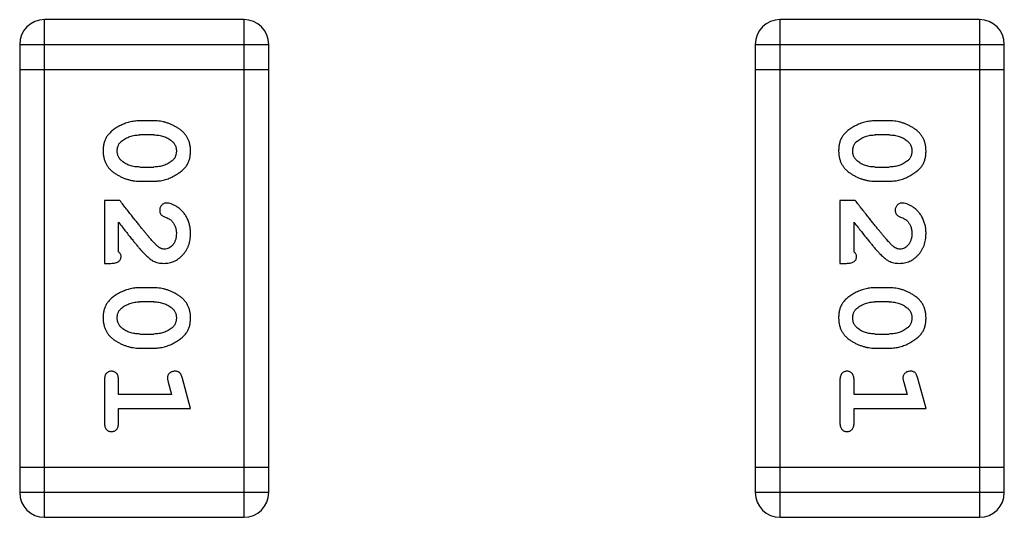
# Model space of a CAD drawing. Header units: millimetres. Extents: x 72 to 239, y 133 to 319.
# Tile 173 of 240: x 107.426 to 108.631, y 285.318 to 285.928. Entities that reach past the tile are written whole.
import ezdxf

# ---------------------------------------------------------------- set-up
doc = ezdxf.new("R2010")
doc.units = ezdxf.units.MM
doc.header["$LTSCALE"] = 5
doc.layers.get('0').update_dxf_attribs({"linetype": 'CONTINUOUS'})

msp = doc.modelspace()

# ---------------------------------------------------------------- linework, layer by layer
for p, q in [((107.4566, 285.318), (107.4566, 285.9276)), ((107.7004, 285.9276), (107.4566, 285.9276)), ((107.7004, 285.9276), (107.7004, 285.318)), ((108.3566, 285.318), (108.3566, 285.9276)), ((108.6004, 285.9276), (108.3566, 285.9276)), ((108.6004, 285.9276), (108.6004, 285.318)), ((107.4261, 285.8971), (107.4261, 285.3485)), ((107.4261, 285.8971), (107.7309, 285.8971)), ((107.7309, 285.3485), (107.7309, 285.8971)), ((108.3261, 285.8971), (108.3261, 285.3485)), ((108.3261, 285.8971), (108.6309, 285.8971)), ((108.6309, 285.3485), (108.6309, 285.8971)), ((107.4261, 285.8666), (107.7309, 285.8666)), ((108.3261, 285.8666), (108.6309, 285.8666)), ((107.5905, 285.8037), (107.5728, 285.8037)), ((108.4905, 285.8037), (108.4728, 285.8037)), ((107.5902, 285.7864), (107.573, 285.7864)), ((108.4902, 285.7864), (108.473, 285.7864)), ((107.573, 285.7471), (107.5902, 285.7471)), ((108.473, 285.7471), (108.4902, 285.7471)), ((107.5728, 285.7297), (107.5905, 285.7297)), ((108.4728, 285.7297), (108.4905, 285.7297)), ((107.5297, 285.7061), (107.5297, 285.6291)), ((107.5486, 285.7061), (107.5297, 285.7061)), ((108.4297, 285.7061), (108.4297, 285.6291)), ((108.4486, 285.7061), (108.4297, 285.7061)), ((107.547, 285.6432), (107.547, 285.6794)), ((108.447, 285.6432), (108.447, 285.6794)), ((107.5297, 285.6291), (107.5376, 285.6291)), ((108.4297, 285.6291), (108.4376, 285.6291)), ((107.5905, 285.5992), (107.5728, 285.5992)), ((108.4905, 285.5992), (108.4728, 285.5992)), ((107.5902, 285.5819), (107.573, 285.5819)), ((108.4902, 285.5819), (108.473, 285.5819)), ((107.573, 285.5425), (107.5902, 285.5425)), ((108.473, 285.5425), (108.4902, 285.5425)), ((107.5728, 285.5252), (107.5905, 285.5252)), ((108.4728, 285.5252), (108.4905, 285.5252)), ((107.5297, 285.4859), (107.5297, 285.434)), ((107.547, 285.4686), (107.547, 285.4859)), ((107.6078, 285.4836), (107.612, 285.4686)), ((107.6351, 285.4513), (107.6253, 285.4879)), ((108.4297, 285.4859), (108.4297, 285.434)), ((108.447, 285.4686), (108.447, 285.4859)), ((108.5078, 285.4836), (108.512, 285.4686)), ((108.5351, 285.4513), (108.5252, 285.4879)), ((107.612, 285.4686), (107.547, 285.4686)), ((108.512, 285.4686), (108.447, 285.4686)), ((107.547, 285.434), (107.547, 285.4513)), ((107.547, 285.4513), (107.6351, 285.4513)), ((108.447, 285.434), (108.447, 285.4513)), ((108.447, 285.4513), (108.5351, 285.4513)), ((107.7309, 285.3789), (107.4261, 285.3789)), ((108.6309, 285.3789), (108.3261, 285.3789)), ((107.7309, 285.3485), (107.4261, 285.3485)), ((108.6309, 285.3485), (108.3261, 285.3485)), ((107.4566, 285.318), (107.7004, 285.318)), ((108.3566, 285.318), (108.6004, 285.318))]:
    msp.add_line(p, q)
for centre, start, end in [((107.4566, 285.8971), 90, 180), ((107.7004, 285.8971), 0, 90), ((108.3566, 285.8971), 90, 180), ((108.6004, 285.8971), 0, 90), ((107.4566, 285.3485), 180, 270), ((107.7004, 285.3485), 270, 0), ((108.3566, 285.3485), 180, 270), ((108.6004, 285.3485), 270, 0)]:
    msp.add_arc(centre, 0.0305, start, end)
for points, knots in [([(107.5728, 285.8037), (107.5717, 285.8037), (107.5696, 285.8036), (107.5664, 285.8033), (107.5633, 285.8028), (107.5602, 285.8021), (107.5571, 285.8013), (107.5541, 285.8001), (107.5512, 285.7989), (107.5483, 285.7974), (107.5456, 285.7958), (107.543, 285.7942), (107.5407, 285.7926), (107.5386, 285.7909), (107.5367, 285.7892), (107.5351, 285.7875), (107.5336, 285.7858), (107.532, 285.7834), (107.5304, 285.7802), (107.5291, 285.776), (107.5283, 285.7715), (107.5282, 285.7683), (107.5282, 285.7666)], [0, 0, 0, 0, 0.049886, 0.09882, 0.148132, 0.19689, 0.246038, 0.295176, 0.345305, 0.395692, 0.445312, 0.491875, 0.535813, 0.577009, 0.616081, 0.652689, 0.687585, 0.720206, 0.785062, 0.85223, 0.923759, 1, 1, 1, 1]), ([(107.6351, 285.7669), (107.6351, 285.7683), (107.635, 285.7711), (107.6343, 285.7752), (107.6332, 285.7791), (107.6316, 285.7826), (107.6295, 285.7859), (107.627, 285.789), (107.6241, 285.7918), (107.6207, 285.7942), (107.6171, 285.7964), (107.6134, 285.7984), (107.6097, 285.8), (107.6059, 285.8013), (107.6021, 285.8024), (107.5983, 285.8031), (107.5944, 285.8036), (107.5918, 285.8037), (107.5905, 285.8037)], [0, 0, 0, 0, 0.06692, 0.130834, 0.19258, 0.252759, 0.312631, 0.373411, 0.436359, 0.501894, 0.568244, 0.632472, 0.69556, 0.757163, 0.818592, 0.878885, 0.939235, 1, 1, 1, 1]), ([(108.4728, 285.8037), (108.4717, 285.8037), (108.4696, 285.8036), (108.4664, 285.8033), (108.4633, 285.8028), (108.4602, 285.8021), (108.4571, 285.8013), (108.4541, 285.8001), (108.4512, 285.7989), (108.4483, 285.7974), (108.4455, 285.7958), (108.443, 285.7942), (108.4407, 285.7926), (108.4386, 285.7909), (108.4367, 285.7892), (108.4351, 285.7875), (108.4336, 285.7858), (108.432, 285.7834), (108.4304, 285.7802), (108.4291, 285.776), (108.4283, 285.7715), (108.4282, 285.7683), (108.4282, 285.7666)], [0, 0, 0, 0, 0.049886, 0.09882, 0.148132, 0.19689, 0.246038, 0.295176, 0.345305, 0.395692, 0.445312, 0.491875, 0.535813, 0.577009, 0.616081, 0.652689, 0.687585, 0.720206, 0.785062, 0.85223, 0.923759, 1, 1, 1, 1]), ([(108.5351, 285.7669), (108.5351, 285.7683), (108.535, 285.7711), (108.5343, 285.7752), (108.5332, 285.7791), (108.5316, 285.7826), (108.5295, 285.7859), (108.527, 285.789), (108.5241, 285.7918), (108.5207, 285.7942), (108.5171, 285.7964), (108.5134, 285.7984), (108.5097, 285.8), (108.5059, 285.8013), (108.5021, 285.8024), (108.4983, 285.8031), (108.4944, 285.8036), (108.4918, 285.8037), (108.4905, 285.8037)], [0, 0, 0, 0, 0.06692, 0.130834, 0.19258, 0.252759, 0.312631, 0.373411, 0.436359, 0.501894, 0.568244, 0.632472, 0.69556, 0.757163, 0.818592, 0.878885, 0.939235, 1, 1, 1, 1]), ([(107.5455, 285.7666), (107.5455, 285.7672), (107.5455, 285.7685), (107.5457, 285.7703), (107.5462, 285.772), (107.5468, 285.7736), (107.5475, 285.775), (107.5484, 285.7764), (107.5495, 285.7776), (107.5503, 285.7784), (107.5507, 285.7787)], [0, 0, 0, 0, 0.139844, 0.271849, 0.399162, 0.521619, 0.6402, 0.758957, 0.87828, 1, 1, 1, 1]), ([(107.5507, 285.7787), (107.5515, 285.7794), (107.5531, 285.7806), (107.5557, 285.7821), (107.5583, 285.7835), (107.561, 285.7845), (107.5639, 285.7853), (107.5669, 285.786), (107.5699, 285.7863), (107.572, 285.7864), (107.573, 285.7864)], [0, 0, 0, 0, 0.124927, 0.248361, 0.370889, 0.492583, 0.61616, 0.741472, 0.869044, 1, 1, 1, 1]), ([(107.5902, 285.7864), (107.5913, 285.7864), (107.5934, 285.7863), (107.5964, 285.786), (107.5994, 285.7854), (107.6022, 285.7846), (107.6049, 285.7836), (107.6074, 285.7823), (107.6098, 285.7809), (107.6113, 285.7797), (107.612, 285.7791)], [0, 0, 0, 0, 0.135446, 0.266257, 0.393419, 0.517936, 0.639137, 0.758785, 0.879345, 1, 1, 1, 1]), ([(107.612, 285.7791), (107.6125, 285.7787), (107.6134, 285.7779), (107.6146, 285.7766), (107.6156, 285.7752), (107.6164, 285.7737), (107.6171, 285.7721), (107.6175, 285.7704), (107.6178, 285.7686), (107.6178, 285.7674), (107.6178, 285.7668)], [0, 0, 0, 0, 0.13042, 0.256046, 0.378133, 0.498725, 0.620452, 0.742761, 0.869406, 1, 1, 1, 1]), ([(108.4455, 285.7666), (108.4455, 285.7672), (108.4455, 285.7685), (108.4457, 285.7703), (108.4462, 285.772), (108.4467, 285.7736), (108.4475, 285.775), (108.4484, 285.7764), (108.4495, 285.7776), (108.4503, 285.7784), (108.4507, 285.7787)], [0, 0, 0, 0, 0.139844, 0.271849, 0.399162, 0.521619, 0.6402, 0.758957, 0.87828, 1, 1, 1, 1]), ([(108.4507, 285.7787), (108.4515, 285.7794), (108.4531, 285.7806), (108.4557, 285.7821), (108.4583, 285.7835), (108.461, 285.7845), (108.4639, 285.7853), (108.4669, 285.786), (108.4699, 285.7863), (108.472, 285.7864), (108.473, 285.7864)], [0, 0, 0, 0, 0.124927, 0.248361, 0.370889, 0.492583, 0.61616, 0.741472, 0.869044, 1, 1, 1, 1]), ([(108.4902, 285.7864), (108.4913, 285.7864), (108.4934, 285.7863), (108.4964, 285.786), (108.4994, 285.7854), (108.5022, 285.7846), (108.5049, 285.7836), (108.5074, 285.7823), (108.5098, 285.7809), (108.5113, 285.7797), (108.512, 285.7791)], [0, 0, 0, 0, 0.135446, 0.266257, 0.393419, 0.517936, 0.639137, 0.758785, 0.879345, 1, 1, 1, 1]), ([(108.512, 285.7791), (108.5125, 285.7787), (108.5134, 285.7779), (108.5146, 285.7766), (108.5156, 285.7752), (108.5164, 285.7737), (108.517, 285.7721), (108.5175, 285.7704), (108.5178, 285.7686), (108.5178, 285.7674), (108.5178, 285.7668)], [0, 0, 0, 0, 0.13042, 0.256046, 0.378133, 0.498725, 0.620452, 0.742761, 0.869406, 1, 1, 1, 1]), ([(107.5282, 285.7666), (107.5282, 285.7652), (107.5283, 285.7624), (107.529, 285.7583), (107.5301, 285.7545), (107.5317, 285.7509), (107.5337, 285.7475), (107.5362, 285.7445), (107.5392, 285.7417), (107.5426, 285.7393), (107.5462, 285.7371), (107.5498, 285.7351), (107.5536, 285.7334), (107.5573, 285.7321), (107.5611, 285.7311), (107.565, 285.7303), (107.5689, 285.7298), (107.5715, 285.7298), (107.5728, 285.7297)], [0, 0, 0, 0, 0.067217, 0.131051, 0.19272, 0.252824, 0.312745, 0.373449, 0.436041, 0.501494, 0.567761, 0.632087, 0.695096, 0.757109, 0.817993, 0.878657, 0.939311, 1, 1, 1, 1]), ([(107.5513, 285.7543), (107.5508, 285.7547), (107.5499, 285.7555), (107.5487, 285.7568), (107.5477, 285.7582), (107.5469, 285.7598), (107.5462, 285.7613), (107.5458, 285.763), (107.5455, 285.7648), (107.5455, 285.766), (107.5455, 285.7666)], [0, 0, 0, 0, 0.129853, 0.25607, 0.380154, 0.49978, 0.62208, 0.743277, 0.868791, 1, 1, 1, 1]), ([(107.5905, 285.7297), (107.5916, 285.7298), (107.5937, 285.7298), (107.5969, 285.7301), (107.6001, 285.7306), (107.6032, 285.7313), (107.6062, 285.7322), (107.6092, 285.7333), (107.6122, 285.7346), (107.6151, 285.7361), (107.6178, 285.7377), (107.6204, 285.7394), (107.6227, 285.741), (107.6248, 285.7427), (107.6266, 285.7444), (107.6283, 285.7461), (107.6297, 285.7478), (107.6313, 285.7502), (107.6329, 285.7534), (107.6342, 285.7575), (107.635, 285.7621), (107.6351, 285.7653), (107.6351, 285.7669)], [0, 0, 0, 0, 0.049855, 0.099516, 0.148482, 0.19758, 0.246804, 0.296268, 0.346517, 0.397047, 0.446826, 0.49336, 0.537801, 0.579207, 0.617974, 0.654833, 0.689171, 0.722088, 0.786392, 0.853518, 0.924186, 1, 1, 1, 1]), ([(107.6178, 285.7668), (107.6178, 285.7661), (107.6178, 285.7649), (107.6175, 285.7631), (107.6171, 285.7614), (107.6165, 285.7598), (107.6158, 285.7583), (107.6149, 285.757), (107.6138, 285.7557), (107.613, 285.755), (107.6125, 285.7546)], [0, 0, 0, 0, 0.138115, 0.270177, 0.397547, 0.520057, 0.63869, 0.757499, 0.878226, 1, 1, 1, 1]), ([(108.4282, 285.7666), (108.4282, 285.7652), (108.4283, 285.7624), (108.429, 285.7583), (108.4301, 285.7545), (108.4317, 285.7509), (108.4337, 285.7475), (108.4362, 285.7445), (108.4392, 285.7417), (108.4426, 285.7393), (108.4462, 285.7371), (108.4498, 285.7351), (108.4536, 285.7334), (108.4573, 285.7321), (108.4611, 285.7311), (108.465, 285.7303), (108.4689, 285.7298), (108.4715, 285.7298), (108.4728, 285.7297)], [0, 0, 0, 0, 0.067217, 0.131051, 0.19272, 0.252824, 0.312745, 0.373449, 0.436041, 0.501494, 0.567761, 0.632087, 0.695096, 0.757109, 0.817993, 0.878657, 0.939311, 1, 1, 1, 1]), ([(108.4513, 285.7543), (108.4508, 285.7547), (108.4499, 285.7555), (108.4487, 285.7568), (108.4477, 285.7582), (108.4469, 285.7598), (108.4462, 285.7613), (108.4458, 285.763), (108.4455, 285.7648), (108.4455, 285.766), (108.4455, 285.7666)], [0, 0, 0, 0, 0.129853, 0.25607, 0.380154, 0.49978, 0.62208, 0.743277, 0.868791, 1, 1, 1, 1]), ([(108.4905, 285.7297), (108.4916, 285.7298), (108.4937, 285.7298), (108.4969, 285.7301), (108.5001, 285.7306), (108.5032, 285.7313), (108.5062, 285.7322), (108.5092, 285.7333), (108.5122, 285.7346), (108.5151, 285.7361), (108.5178, 285.7377), (108.5204, 285.7394), (108.5227, 285.741), (108.5248, 285.7427), (108.5266, 285.7444), (108.5283, 285.7461), (108.5297, 285.7478), (108.5313, 285.7502), (108.5329, 285.7534), (108.5342, 285.7575), (108.535, 285.7621), (108.5351, 285.7653), (108.5351, 285.7669)], [0, 0, 0, 0, 0.049855, 0.099516, 0.148482, 0.19758, 0.246804, 0.296268, 0.346517, 0.397047, 0.446826, 0.49336, 0.537801, 0.579207, 0.617974, 0.654833, 0.689171, 0.722088, 0.786392, 0.853518, 0.924186, 1, 1, 1, 1]), ([(108.5178, 285.7668), (108.5178, 285.7661), (108.5178, 285.7649), (108.5175, 285.7631), (108.5171, 285.7614), (108.5165, 285.7598), (108.5158, 285.7583), (108.5149, 285.757), (108.5138, 285.7557), (108.513, 285.755), (108.5125, 285.7546)], [0, 0, 0, 0, 0.138115, 0.270177, 0.397547, 0.520057, 0.63869, 0.757499, 0.878226, 1, 1, 1, 1]), ([(107.573, 285.7471), (107.572, 285.7471), (107.5699, 285.7471), (107.5668, 285.7474), (107.5639, 285.748), (107.5611, 285.7488), (107.5584, 285.7498), (107.5559, 285.7511), (107.5535, 285.7526), (107.552, 285.7537), (107.5513, 285.7543)], [0, 0, 0, 0, 0.135449, 0.266263, 0.393429, 0.516942, 0.639128, 0.758779, 0.879341, 1, 1, 1, 1]), ([(107.6125, 285.7546), (107.6117, 285.754), (107.6101, 285.7528), (107.6076, 285.7513), (107.605, 285.75), (107.6022, 285.7489), (107.5994, 285.7481), (107.5964, 285.7475), (107.5934, 285.7471), (107.5913, 285.7471), (107.5902, 285.7471)], [0, 0, 0, 0, 0.125331, 0.248948, 0.371201, 0.494032, 0.616811, 0.742104, 0.868849, 1, 1, 1, 1]), ([(108.473, 285.7471), (108.472, 285.7471), (108.4699, 285.7471), (108.4668, 285.7474), (108.4639, 285.748), (108.4611, 285.7488), (108.4584, 285.7498), (108.4559, 285.7511), (108.4535, 285.7526), (108.452, 285.7537), (108.4513, 285.7543)], [0, 0, 0, 0, 0.135449, 0.266263, 0.393429, 0.516942, 0.639128, 0.758779, 0.879341, 1, 1, 1, 1]), ([(108.5125, 285.7546), (108.5117, 285.754), (108.5101, 285.7528), (108.5076, 285.7513), (108.505, 285.75), (108.5022, 285.7489), (108.4994, 285.7481), (108.4964, 285.7475), (108.4934, 285.7471), (108.4913, 285.7471), (108.4902, 285.7471)], [0, 0, 0, 0, 0.125331, 0.248948, 0.371201, 0.494032, 0.616811, 0.742104, 0.868849, 1, 1, 1, 1]), ([(107.5936, 285.6511), (107.5931, 285.6516), (107.5922, 285.6525), (107.5906, 285.6541), (107.5889, 285.656), (107.5869, 285.6582), (107.5848, 285.6607), (107.5825, 285.6634), (107.58, 285.6664), (107.5773, 285.6697), (107.5743, 285.6733), (107.5713, 285.6772), (107.5679, 285.6813), (107.5645, 285.6857), (107.5608, 285.6904), (107.5569, 285.6954), (107.5528, 285.7007), (107.55, 285.7043), (107.5486, 285.7061)], [0, 0, 0, 0, 0.026647, 0.057942, 0.094152, 0.134806, 0.180631, 0.231142, 0.286385, 0.346321, 0.411439, 0.481035, 0.555329, 0.634592, 0.718826, 0.807759, 0.901393, 1, 1, 1, 1]), ([(108.4936, 285.6511), (108.4931, 285.6516), (108.4921, 285.6525), (108.4906, 285.6541), (108.4889, 285.656), (108.4869, 285.6582), (108.4848, 285.6607), (108.4825, 285.6634), (108.48, 285.6664), (108.4773, 285.6697), (108.4743, 285.6733), (108.4712, 285.6772), (108.4679, 285.6813), (108.4645, 285.6857), (108.4608, 285.6904), (108.4569, 285.6954), (108.4528, 285.7007), (108.45, 285.7043), (108.4486, 285.7061)], [0, 0, 0, 0, 0.026647, 0.057942, 0.094152, 0.134806, 0.180631, 0.231142, 0.286385, 0.346321, 0.411439, 0.481035, 0.555329, 0.634592, 0.718826, 0.807759, 0.901393, 1, 1, 1, 1]), ([(107.6058, 285.703), (107.6053, 285.703), (107.6042, 285.7029), (107.6026, 285.7024), (107.6012, 285.7016), (107.5999, 285.7004), (107.5988, 285.6991), (107.598, 285.6975), (107.5974, 285.6959), (107.5974, 285.6948), (107.5974, 285.6942)], [0, 0, 0, 0, 0.120856, 0.239483, 0.360995, 0.490166, 0.620982, 0.746416, 0.870253, 1, 1, 1, 1]), ([(107.5974, 285.6942), (107.5974, 285.6937), (107.5974, 285.6927), (107.5977, 285.6914), (107.5982, 285.6901), (107.5989, 285.689), (107.5998, 285.6879), (107.6009, 285.6871), (107.6023, 285.6863), (107.6034, 285.6859), (107.6039, 285.6857)], [0, 0, 0, 0, 0.127347, 0.246131, 0.359406, 0.470543, 0.586092, 0.711469, 0.847022, 1, 1, 1, 1]), ([(107.6351, 285.6657), (107.6351, 285.6674), (107.635, 285.6708), (107.6341, 285.6757), (107.6327, 285.6805), (107.6307, 285.685), (107.6283, 285.6891), (107.6254, 285.6928), (107.6221, 285.6959), (107.6186, 285.6984), (107.615, 285.7004), (107.6117, 285.7019), (107.6087, 285.7028), (107.6067, 285.7029), (107.6058, 285.703)], [0, 0, 0, 0, 0.098286, 0.193983, 0.289056, 0.384352, 0.477435, 0.566197, 0.652355, 0.737986, 0.818188, 0.887401, 0.94802, 1, 1, 1, 1]), ([(108.5058, 285.703), (108.5053, 285.703), (108.5042, 285.7029), (108.5026, 285.7024), (108.5012, 285.7016), (108.4999, 285.7004), (108.4988, 285.6991), (108.498, 285.6975), (108.4974, 285.6959), (108.4974, 285.6948), (108.4974, 285.6942)], [0, 0, 0, 0, 0.120856, 0.239483, 0.360995, 0.490166, 0.620982, 0.746416, 0.870253, 1, 1, 1, 1]), ([(108.4974, 285.6942), (108.4974, 285.6937), (108.4974, 285.6927), (108.4977, 285.6914), (108.4982, 285.6901), (108.4988, 285.689), (108.4997, 285.6879), (108.5009, 285.6871), (108.5023, 285.6863), (108.5034, 285.6859), (108.5039, 285.6857)], [0, 0, 0, 0, 0.127347, 0.246131, 0.359406, 0.470543, 0.586092, 0.711469, 0.847022, 1, 1, 1, 1]), ([(108.5351, 285.6657), (108.5351, 285.6674), (108.535, 285.6708), (108.5341, 285.6757), (108.5327, 285.6805), (108.5307, 285.685), (108.5283, 285.6891), (108.5254, 285.6928), (108.5221, 285.6959), (108.5186, 285.6984), (108.515, 285.7004), (108.5117, 285.7019), (108.5086, 285.7028), (108.5067, 285.7029), (108.5058, 285.703)], [0, 0, 0, 0, 0.098286, 0.193983, 0.289056, 0.384352, 0.477435, 0.566197, 0.652355, 0.737986, 0.818188, 0.887401, 0.94802, 1, 1, 1, 1]), ([(107.6039, 285.6857), (107.6048, 285.6854), (107.6065, 285.6848), (107.6088, 285.6836), (107.6109, 285.6823), (107.6119, 285.6812), (107.6124, 285.6807)], [0, 0, 0, 0, 0.285518, 0.544185, 0.781367, 1, 1, 1, 1]), ([(107.6124, 285.6807), (107.6129, 285.6802), (107.6137, 285.6792), (107.6148, 285.6776), (107.6157, 285.6759), (107.6165, 285.6741), (107.6171, 285.6721), (107.6175, 285.6701), (107.6178, 285.668), (107.6178, 285.6666), (107.6178, 285.6659)], [0, 0, 0, 0, 0.121873, 0.243139, 0.363336, 0.485133, 0.607572, 0.734701, 0.864814, 1, 1, 1, 1]), ([(108.5039, 285.6857), (108.5048, 285.6854), (108.5065, 285.6848), (108.5088, 285.6836), (108.5108, 285.6823), (108.5119, 285.6812), (108.5124, 285.6807)], [0, 0, 0, 0, 0.285518, 0.544185, 0.781367, 1, 1, 1, 1]), ([(108.5124, 285.6807), (108.5129, 285.6802), (108.5137, 285.6792), (108.5148, 285.6776), (108.5157, 285.6759), (108.5165, 285.6741), (108.5171, 285.6721), (108.5175, 285.6701), (108.5178, 285.668), (108.5178, 285.6666), (108.5178, 285.6659)], [0, 0, 0, 0, 0.121873, 0.243139, 0.363336, 0.485133, 0.607572, 0.734701, 0.864814, 1, 1, 1, 1]), ([(107.547, 285.6794), (107.5486, 285.6774), (107.5516, 285.6736), (107.5559, 285.6681), (107.5598, 285.6631), (107.5634, 285.6587), (107.5666, 285.6547), (107.5694, 285.6513), (107.5719, 285.6484), (107.5734, 285.6466), (107.5741, 285.6458)], [0, 0, 0, 0, 0.176662, 0.337826, 0.484741, 0.617764, 0.73494, 0.837793, 0.926412, 1, 1, 1, 1]), ([(108.447, 285.6794), (108.4486, 285.6774), (108.4516, 285.6736), (108.4559, 285.6681), (108.4598, 285.6631), (108.4634, 285.6587), (108.4666, 285.6547), (108.4694, 285.6513), (108.4719, 285.6484), (108.4734, 285.6466), (108.4741, 285.6458)], [0, 0, 0, 0, 0.176662, 0.337826, 0.484741, 0.617764, 0.73494, 0.837793, 0.926412, 1, 1, 1, 1]), ([(107.6024, 285.6291), (107.6035, 285.6291), (107.6057, 285.6292), (107.6089, 285.6296), (107.612, 285.6305), (107.615, 285.6316), (107.6178, 285.6331), (107.6206, 285.6348), (107.6232, 285.6369), (107.6256, 285.6393), (107.6278, 285.642), (107.6298, 285.6448), (107.6314, 285.6479), (107.6328, 285.6511), (107.6338, 285.6545), (107.6346, 285.6581), (107.635, 285.6619), (107.6351, 285.6644), (107.6351, 285.6657)], [0, 0, 0, 0, 0.060981, 0.120256, 0.178148, 0.236115, 0.293993, 0.352864, 0.413358, 0.476056, 0.539296, 0.602396, 0.665116, 0.728325, 0.792919, 0.859317, 0.928302, 1, 1, 1, 1]), ([(107.6178, 285.6659), (107.6178, 285.6645), (107.6177, 285.6618), (107.6168, 285.6579), (107.6155, 285.6546), (107.6135, 285.6517), (107.6113, 285.6494), (107.6088, 285.6476), (107.6061, 285.6466), (107.6042, 285.6464), (107.6033, 285.6464)], [0, 0, 0, 0, 0.156344, 0.299348, 0.4327, 0.561, 0.682299, 0.791883, 0.89611, 1, 1, 1, 1]), ([(108.5024, 285.6291), (108.5035, 285.6291), (108.5057, 285.6292), (108.5089, 285.6296), (108.512, 285.6305), (108.515, 285.6316), (108.5178, 285.6331), (108.5206, 285.6348), (108.5231, 285.6369), (108.5256, 285.6393), (108.5278, 285.642), (108.5298, 285.6448), (108.5314, 285.6479), (108.5328, 285.6511), (108.5338, 285.6545), (108.5346, 285.6581), (108.535, 285.6619), (108.5351, 285.6644), (108.5351, 285.6657)], [0, 0, 0, 0, 0.060981, 0.120256, 0.178148, 0.236115, 0.293993, 0.352864, 0.413358, 0.476056, 0.539296, 0.602396, 0.665116, 0.728325, 0.792919, 0.859317, 0.928302, 1, 1, 1, 1]), ([(108.5178, 285.6659), (108.5178, 285.6645), (108.5177, 285.6618), (108.5168, 285.6579), (108.5155, 285.6546), (108.5135, 285.6517), (108.5113, 285.6494), (108.5088, 285.6476), (108.5061, 285.6466), (108.5042, 285.6464), (108.5033, 285.6464)], [0, 0, 0, 0, 0.156344, 0.299348, 0.4327, 0.561, 0.682299, 0.791883, 0.89611, 1, 1, 1, 1]), ([(107.5741, 285.6458), (107.5748, 285.6449), (107.5763, 285.6433), (107.5786, 285.6409), (107.5807, 285.6388), (107.5826, 285.6369), (107.5845, 285.6353), (107.5863, 285.6339), (107.5879, 285.6328), (107.59, 285.6317), (107.5925, 285.6306), (107.5957, 285.6297), (107.599, 285.6292), (107.6012, 285.6291), (107.6024, 285.6291)], [0, 0, 0, 0, 0.103002, 0.197728, 0.285279, 0.365235, 0.437224, 0.502446, 0.560545, 0.611446, 0.707576, 0.80349, 0.900532, 1, 1, 1, 1]), ([(107.6033, 285.6464), (107.6025, 285.6464), (107.6009, 285.6466), (107.5984, 285.6475), (107.596, 285.6491), (107.5944, 285.6504), (107.5936, 285.6511)], [0, 0, 0, 0, 0.212836, 0.442809, 0.70317, 1, 1, 1, 1]), ([(108.4741, 285.6458), (108.4748, 285.6449), (108.4763, 285.6433), (108.4785, 285.6409), (108.4807, 285.6388), (108.4826, 285.6369), (108.4845, 285.6353), (108.4863, 285.6339), (108.4879, 285.6328), (108.49, 285.6317), (108.4925, 285.6306), (108.4957, 285.6297), (108.499, 285.6292), (108.5012, 285.6291), (108.5024, 285.6291)], [0, 0, 0, 0, 0.103002, 0.197728, 0.285279, 0.365235, 0.437224, 0.502446, 0.560545, 0.611446, 0.707576, 0.80349, 0.900532, 1, 1, 1, 1]), ([(108.5033, 285.6464), (108.5025, 285.6464), (108.5009, 285.6466), (108.4984, 285.6475), (108.496, 285.6491), (108.4944, 285.6504), (108.4936, 285.6511)], [0, 0, 0, 0, 0.212836, 0.442809, 0.70317, 1, 1, 1, 1]), ([(107.5376, 285.6291), (107.5387, 285.6291), (107.5406, 285.6291), (107.5433, 285.6296), (107.5456, 285.6302), (107.5473, 285.6313), (107.5486, 285.6326), (107.5495, 285.6341), (107.5501, 285.6359), (107.5502, 285.6371), (107.5502, 285.6377)], [0, 0, 0, 0, 0.1844, 0.34094, 0.473574, 0.586824, 0.690029, 0.789175, 0.890445, 1, 1, 1, 1]), ([(107.5502, 285.6377), (107.5501, 285.6382), (107.5501, 285.6391), (107.5494, 285.6405), (107.5484, 285.6419), (107.5475, 285.6428), (107.547, 285.6432)], [0, 0, 0, 0, 0.20611, 0.432681, 0.695597, 1, 1, 1, 1]), ([(108.4376, 285.6291), (108.4387, 285.6291), (108.4406, 285.6291), (108.4433, 285.6296), (108.4456, 285.6302), (108.4473, 285.6313), (108.4486, 285.6326), (108.4495, 285.6341), (108.4501, 285.6359), (108.4501, 285.6371), (108.4502, 285.6377)], [0, 0, 0, 0, 0.1844, 0.34094, 0.473574, 0.586824, 0.690029, 0.789175, 0.890445, 1, 1, 1, 1]), ([(108.4502, 285.6377), (108.4501, 285.6382), (108.45, 285.6391), (108.4494, 285.6405), (108.4484, 285.6419), (108.4475, 285.6428), (108.447, 285.6432)], [0, 0, 0, 0, 0.20611, 0.432681, 0.695597, 1, 1, 1, 1]), ([(107.5728, 285.5992), (107.5717, 285.5992), (107.5696, 285.5991), (107.5664, 285.5988), (107.5633, 285.5983), (107.5602, 285.5976), (107.5571, 285.5968), (107.5541, 285.5956), (107.5512, 285.5944), (107.5483, 285.5929), (107.5456, 285.5913), (107.543, 285.5897), (107.5407, 285.588), (107.5386, 285.5864), (107.5367, 285.5847), (107.5351, 285.583), (107.5336, 285.5813), (107.532, 285.5789), (107.5304, 285.5757), (107.5291, 285.5715), (107.5283, 285.567), (107.5282, 285.5638), (107.5282, 285.5621)], [0, 0, 0, 0, 0.049886, 0.09882, 0.148132, 0.19689, 0.246038, 0.295176, 0.345305, 0.395692, 0.445312, 0.491875, 0.535813, 0.577009, 0.616081, 0.652689, 0.687585, 0.720206, 0.785062, 0.85223, 0.923759, 1, 1, 1, 1]), ([(107.6351, 285.5624), (107.6351, 285.5638), (107.635, 285.5666), (107.6343, 285.5707), (107.6332, 285.5745), (107.6316, 285.5781), (107.6295, 285.5814), (107.627, 285.5845), (107.6241, 285.5873), (107.6207, 285.5897), (107.6171, 285.5919), (107.6134, 285.5938), (107.6097, 285.5955), (107.6059, 285.5968), (107.6021, 285.5979), (107.5983, 285.5986), (107.5944, 285.5991), (107.5918, 285.5991), (107.5905, 285.5992)], [0, 0, 0, 0, 0.06692, 0.130834, 0.19258, 0.252759, 0.312631, 0.373411, 0.436359, 0.501894, 0.568244, 0.632472, 0.69556, 0.757163, 0.818592, 0.878885, 0.939235, 1, 1, 1, 1]), ([(108.4728, 285.5992), (108.4717, 285.5992), (108.4696, 285.5991), (108.4664, 285.5988), (108.4633, 285.5983), (108.4602, 285.5976), (108.4571, 285.5968), (108.4541, 285.5956), (108.4512, 285.5944), (108.4483, 285.5929), (108.4455, 285.5913), (108.443, 285.5897), (108.4407, 285.588), (108.4386, 285.5864), (108.4367, 285.5847), (108.4351, 285.583), (108.4336, 285.5813), (108.432, 285.5789), (108.4304, 285.5757), (108.4291, 285.5715), (108.4283, 285.567), (108.4282, 285.5638), (108.4282, 285.5621)], [0, 0, 0, 0, 0.049886, 0.09882, 0.148132, 0.19689, 0.246038, 0.295176, 0.345305, 0.395692, 0.445312, 0.491875, 0.535813, 0.577009, 0.616081, 0.652689, 0.687585, 0.720206, 0.785062, 0.85223, 0.923759, 1, 1, 1, 1]), ([(108.5351, 285.5624), (108.5351, 285.5638), (108.535, 285.5666), (108.5343, 285.5707), (108.5332, 285.5745), (108.5316, 285.5781), (108.5295, 285.5814), (108.527, 285.5845), (108.5241, 285.5873), (108.5207, 285.5897), (108.5171, 285.5919), (108.5134, 285.5938), (108.5097, 285.5955), (108.5059, 285.5968), (108.5021, 285.5979), (108.4983, 285.5986), (108.4944, 285.5991), (108.4918, 285.5991), (108.4905, 285.5992)], [0, 0, 0, 0, 0.06692, 0.130834, 0.19258, 0.252759, 0.312631, 0.373411, 0.436359, 0.501894, 0.568244, 0.632472, 0.69556, 0.757163, 0.818592, 0.878885, 0.939235, 1, 1, 1, 1]), ([(107.5455, 285.5621), (107.5455, 285.5627), (107.5455, 285.564), (107.5457, 285.5658), (107.5462, 285.5675), (107.5468, 285.5691), (107.5475, 285.5705), (107.5484, 285.5719), (107.5495, 285.5731), (107.5503, 285.5739), (107.5507, 285.5742)], [0, 0, 0, 0, 0.139844, 0.271849, 0.399162, 0.521619, 0.6402, 0.758957, 0.87828, 1, 1, 1, 1]), ([(107.5507, 285.5742), (107.5515, 285.5748), (107.5531, 285.5761), (107.5557, 285.5776), (107.5583, 285.5789), (107.561, 285.58), (107.5639, 285.5808), (107.5669, 285.5815), (107.5699, 285.5818), (107.572, 285.5818), (107.573, 285.5819)], [0, 0, 0, 0, 0.124927, 0.248361, 0.370889, 0.492583, 0.61616, 0.741472, 0.869044, 1, 1, 1, 1]), ([(107.5902, 285.5819), (107.5913, 285.5818), (107.5934, 285.5818), (107.5964, 285.5815), (107.5994, 285.5809), (107.6022, 285.5801), (107.6049, 285.5791), (107.6074, 285.5778), (107.6098, 285.5764), (107.6113, 285.5752), (107.612, 285.5746)], [0, 0, 0, 0, 0.135446, 0.266257, 0.393419, 0.517936, 0.639137, 0.758785, 0.879345, 1, 1, 1, 1]), ([(107.612, 285.5746), (107.6125, 285.5742), (107.6134, 285.5734), (107.6146, 285.5721), (107.6156, 285.5707), (107.6164, 285.5691), (107.6171, 285.5675), (107.6175, 285.5659), (107.6178, 285.5641), (107.6178, 285.5629), (107.6178, 285.5623)], [0, 0, 0, 0, 0.13042, 0.256046, 0.378133, 0.498725, 0.620452, 0.742761, 0.869406, 1, 1, 1, 1]), ([(108.4455, 285.5621), (108.4455, 285.5627), (108.4455, 285.564), (108.4457, 285.5658), (108.4462, 285.5675), (108.4467, 285.5691), (108.4475, 285.5705), (108.4484, 285.5719), (108.4495, 285.5731), (108.4503, 285.5739), (108.4507, 285.5742)], [0, 0, 0, 0, 0.139844, 0.271849, 0.399162, 0.521619, 0.6402, 0.758957, 0.87828, 1, 1, 1, 1]), ([(108.4507, 285.5742), (108.4515, 285.5748), (108.4531, 285.5761), (108.4557, 285.5776), (108.4583, 285.5789), (108.461, 285.58), (108.4639, 285.5808), (108.4669, 285.5815), (108.4699, 285.5818), (108.472, 285.5818), (108.473, 285.5819)], [0, 0, 0, 0, 0.124927, 0.248361, 0.370889, 0.492583, 0.61616, 0.741472, 0.869044, 1, 1, 1, 1]), ([(108.4902, 285.5819), (108.4913, 285.5818), (108.4934, 285.5818), (108.4964, 285.5815), (108.4994, 285.5809), (108.5022, 285.5801), (108.5049, 285.5791), (108.5074, 285.5778), (108.5098, 285.5764), (108.5113, 285.5752), (108.512, 285.5746)], [0, 0, 0, 0, 0.135446, 0.266257, 0.393419, 0.517936, 0.639137, 0.758785, 0.879345, 1, 1, 1, 1]), ([(108.512, 285.5746), (108.5125, 285.5742), (108.5134, 285.5734), (108.5146, 285.5721), (108.5156, 285.5707), (108.5164, 285.5691), (108.517, 285.5675), (108.5175, 285.5659), (108.5178, 285.5641), (108.5178, 285.5629), (108.5178, 285.5623)], [0, 0, 0, 0, 0.13042, 0.256046, 0.378133, 0.498725, 0.620452, 0.742761, 0.869406, 1, 1, 1, 1]), ([(107.5282, 285.5621), (107.5282, 285.5607), (107.5283, 285.5579), (107.529, 285.5538), (107.5301, 285.5499), (107.5317, 285.5464), (107.5337, 285.543), (107.5362, 285.54), (107.5392, 285.5372), (107.5426, 285.5347), (107.5462, 285.5325), (107.5498, 285.5306), (107.5536, 285.5289), (107.5573, 285.5276), (107.5611, 285.5265), (107.565, 285.5258), (107.5689, 285.5253), (107.5715, 285.5253), (107.5728, 285.5252)], [0, 0, 0, 0, 0.067217, 0.131051, 0.19272, 0.252824, 0.312745, 0.373449, 0.436041, 0.501494, 0.567761, 0.632087, 0.695096, 0.757109, 0.817993, 0.878657, 0.939311, 1, 1, 1, 1]), ([(107.5513, 285.5498), (107.5508, 285.5502), (107.5499, 285.551), (107.5487, 285.5523), (107.5477, 285.5537), (107.5469, 285.5552), (107.5462, 285.5568), (107.5458, 285.5585), (107.5455, 285.5603), (107.5455, 285.5615), (107.5455, 285.5621)], [0, 0, 0, 0, 0.129853, 0.25607, 0.380154, 0.49978, 0.62208, 0.743277, 0.868791, 1, 1, 1, 1]), ([(107.5905, 285.5252), (107.5916, 285.5253), (107.5937, 285.5253), (107.5969, 285.5256), (107.6001, 285.5261), (107.6032, 285.5268), (107.6062, 285.5277), (107.6092, 285.5288), (107.6122, 285.5301), (107.6151, 285.5316), (107.6178, 285.5332), (107.6204, 285.5348), (107.6227, 285.5365), (107.6248, 285.5382), (107.6266, 285.5399), (107.6283, 285.5416), (107.6297, 285.5433), (107.6313, 285.5457), (107.6329, 285.5489), (107.6342, 285.553), (107.635, 285.5576), (107.6351, 285.5607), (107.6351, 285.5624)], [0, 0, 0, 0, 0.049855, 0.099516, 0.148482, 0.19758, 0.246804, 0.296268, 0.346517, 0.397047, 0.446826, 0.49336, 0.537801, 0.579207, 0.617974, 0.654833, 0.689171, 0.722088, 0.786392, 0.853518, 0.924186, 1, 1, 1, 1]), ([(107.6178, 285.5623), (107.6178, 285.5616), (107.6178, 285.5604), (107.6175, 285.5586), (107.6171, 285.5569), (107.6165, 285.5553), (107.6158, 285.5538), (107.6149, 285.5525), (107.6138, 285.5512), (107.613, 285.5505), (107.6125, 285.5501)], [0, 0, 0, 0, 0.138115, 0.270177, 0.397547, 0.520057, 0.63869, 0.757499, 0.878226, 1, 1, 1, 1]), ([(108.4282, 285.5621), (108.4282, 285.5607), (108.4283, 285.5579), (108.429, 285.5538), (108.4301, 285.5499), (108.4317, 285.5464), (108.4337, 285.543), (108.4362, 285.54), (108.4392, 285.5372), (108.4426, 285.5347), (108.4462, 285.5325), (108.4498, 285.5306), (108.4536, 285.5289), (108.4573, 285.5276), (108.4611, 285.5265), (108.465, 285.5258), (108.4689, 285.5253), (108.4715, 285.5253), (108.4728, 285.5252)], [0, 0, 0, 0, 0.067217, 0.131051, 0.19272, 0.252824, 0.312745, 0.373449, 0.436041, 0.501494, 0.567761, 0.632087, 0.695096, 0.757109, 0.817993, 0.878657, 0.939311, 1, 1, 1, 1]), ([(108.4513, 285.5498), (108.4508, 285.5502), (108.4499, 285.551), (108.4487, 285.5523), (108.4477, 285.5537), (108.4469, 285.5552), (108.4462, 285.5568), (108.4458, 285.5585), (108.4455, 285.5603), (108.4455, 285.5615), (108.4455, 285.5621)], [0, 0, 0, 0, 0.129853, 0.25607, 0.380154, 0.49978, 0.62208, 0.743277, 0.868791, 1, 1, 1, 1]), ([(108.4905, 285.5252), (108.4916, 285.5253), (108.4937, 285.5253), (108.4969, 285.5256), (108.5001, 285.5261), (108.5032, 285.5268), (108.5062, 285.5277), (108.5092, 285.5288), (108.5122, 285.5301), (108.5151, 285.5316), (108.5178, 285.5332), (108.5204, 285.5348), (108.5227, 285.5365), (108.5248, 285.5382), (108.5266, 285.5399), (108.5283, 285.5416), (108.5297, 285.5433), (108.5313, 285.5457), (108.5329, 285.5489), (108.5342, 285.553), (108.535, 285.5576), (108.5351, 285.5607), (108.5351, 285.5624)], [0, 0, 0, 0, 0.049855, 0.099516, 0.148482, 0.19758, 0.246804, 0.296268, 0.346517, 0.397047, 0.446826, 0.49336, 0.537801, 0.579207, 0.617974, 0.654833, 0.689171, 0.722088, 0.786392, 0.853518, 0.924186, 1, 1, 1, 1]), ([(108.5178, 285.5623), (108.5178, 285.5616), (108.5178, 285.5604), (108.5175, 285.5586), (108.5171, 285.5569), (108.5165, 285.5553), (108.5158, 285.5538), (108.5149, 285.5525), (108.5138, 285.5512), (108.513, 285.5505), (108.5125, 285.5501)], [0, 0, 0, 0, 0.138115, 0.270177, 0.397547, 0.520057, 0.63869, 0.757499, 0.878226, 1, 1, 1, 1]), ([(107.573, 285.5425), (107.572, 285.5426), (107.5699, 285.5426), (107.5668, 285.5429), (107.5639, 285.5435), (107.5611, 285.5443), (107.5584, 285.5453), (107.5559, 285.5466), (107.5535, 285.548), (107.552, 285.5492), (107.5513, 285.5498)], [0, 0, 0, 0, 0.135449, 0.266263, 0.393429, 0.516942, 0.639128, 0.758779, 0.879341, 1, 1, 1, 1]), ([(107.6125, 285.5501), (107.6117, 285.5495), (107.6101, 285.5483), (107.6076, 285.5468), (107.605, 285.5454), (107.6022, 285.5444), (107.5994, 285.5435), (107.5964, 285.543), (107.5934, 285.5426), (107.5913, 285.5426), (107.5902, 285.5425)], [0, 0, 0, 0, 0.125331, 0.248948, 0.371201, 0.494032, 0.616811, 0.742104, 0.868849, 1, 1, 1, 1]), ([(108.473, 285.5425), (108.472, 285.5426), (108.4699, 285.5426), (108.4668, 285.5429), (108.4639, 285.5435), (108.4611, 285.5443), (108.4584, 285.5453), (108.4559, 285.5466), (108.4535, 285.548), (108.452, 285.5492), (108.4513, 285.5498)], [0, 0, 0, 0, 0.135449, 0.266263, 0.393429, 0.516942, 0.639128, 0.758779, 0.879341, 1, 1, 1, 1]), ([(108.5125, 285.5501), (108.5117, 285.5495), (108.5101, 285.5483), (108.5076, 285.5468), (108.505, 285.5454), (108.5022, 285.5444), (108.4994, 285.5435), (108.4964, 285.543), (108.4934, 285.5426), (108.4913, 285.5426), (108.4902, 285.5425)], [0, 0, 0, 0, 0.125331, 0.248948, 0.371201, 0.494032, 0.616811, 0.742104, 0.868849, 1, 1, 1, 1]), ([(107.5384, 285.4969), (107.5378, 285.4969), (107.5366, 285.4968), (107.5349, 285.4963), (107.5334, 285.4955), (107.5321, 285.4943), (107.531, 285.4928), (107.5303, 285.4908), (107.5298, 285.4885), (107.5298, 285.4868), (107.5297, 285.4859)], [0, 0, 0, 0, 0.115051, 0.223278, 0.329269, 0.437893, 0.554681, 0.682591, 0.83103, 1, 1, 1, 1]), ([(107.547, 285.4859), (107.547, 285.4868), (107.547, 285.4885), (107.5465, 285.4908), (107.5458, 285.4928), (107.5447, 285.4943), (107.5433, 285.4955), (107.5419, 285.4963), (107.5402, 285.4968), (107.539, 285.4969), (107.5384, 285.4969)], [0, 0, 0, 0, 0.169102, 0.317658, 0.446239, 0.563118, 0.671828, 0.776546, 0.884858, 1, 1, 1, 1]), ([(107.6161, 285.4969), (107.6155, 285.4969), (107.6142, 285.4968), (107.6125, 285.4964), (107.6109, 285.4957), (107.6095, 285.4946), (107.6083, 285.4934), (107.6074, 285.4921), (107.6069, 285.4906), (107.6068, 285.4895), (107.6068, 285.489)], [0, 0, 0, 0, 0.138815, 0.27042, 0.39836, 0.52875, 0.654955, 0.771147, 0.884581, 1, 1, 1, 1]), ([(107.6068, 285.489), (107.6068, 285.4887), (107.6069, 285.4879), (107.6071, 285.4867), (107.6074, 285.4852), (107.6077, 285.4842), (107.6078, 285.4836)], [0, 0, 0, 0, 0.183151, 0.413144, 0.682305, 1, 1, 1, 1]), ([(107.6253, 285.4879), (107.625, 285.4887), (107.6245, 285.4903), (107.6237, 285.4924), (107.6228, 285.494), (107.6217, 285.4952), (107.6206, 285.496), (107.6192, 285.4965), (107.6177, 285.4969), (107.6166, 285.4969), (107.6161, 285.4969)], [0, 0, 0, 0, 0.187321, 0.344927, 0.475328, 0.579604, 0.674244, 0.773631, 0.882025, 1, 1, 1, 1]), ([(108.4384, 285.4969), (108.4378, 285.4969), (108.4366, 285.4968), (108.4349, 285.4963), (108.4334, 285.4955), (108.432, 285.4943), (108.431, 285.4928), (108.4303, 285.4908), (108.4298, 285.4885), (108.4297, 285.4868), (108.4297, 285.4859)], [0, 0, 0, 0, 0.115051, 0.223278, 0.329269, 0.437893, 0.554681, 0.682591, 0.83103, 1, 1, 1, 1]), ([(108.447, 285.4859), (108.447, 285.4868), (108.447, 285.4885), (108.4465, 285.4908), (108.4457, 285.4928), (108.4447, 285.4943), (108.4433, 285.4955), (108.4419, 285.4963), (108.4402, 285.4968), (108.439, 285.4969), (108.4384, 285.4969)], [0, 0, 0, 0, 0.169102, 0.317658, 0.446239, 0.563118, 0.671828, 0.776546, 0.884858, 1, 1, 1, 1]), ([(108.5161, 285.4969), (108.5155, 285.4969), (108.5142, 285.4968), (108.5125, 285.4964), (108.5109, 285.4957), (108.5095, 285.4946), (108.5083, 285.4934), (108.5074, 285.4921), (108.5069, 285.4906), (108.5068, 285.4895), (108.5068, 285.489)], [0, 0, 0, 0, 0.138815, 0.27042, 0.39836, 0.52875, 0.654955, 0.771147, 0.884581, 1, 1, 1, 1]), ([(108.5068, 285.489), (108.5068, 285.4887), (108.5069, 285.4879), (108.5071, 285.4867), (108.5074, 285.4852), (108.5077, 285.4842), (108.5078, 285.4836)], [0, 0, 0, 0, 0.183151, 0.413144, 0.682305, 1, 1, 1, 1]), ([(108.5252, 285.4879), (108.525, 285.4887), (108.5245, 285.4903), (108.5237, 285.4924), (108.5228, 285.494), (108.5217, 285.4952), (108.5206, 285.496), (108.5192, 285.4965), (108.5177, 285.4969), (108.5166, 285.4969), (108.5161, 285.4969)], [0, 0, 0, 0, 0.187321, 0.344927, 0.475328, 0.579604, 0.674244, 0.773631, 0.882025, 1, 1, 1, 1]), ([(107.5297, 285.434), (107.5298, 285.4331), (107.5298, 285.4314), (107.5303, 285.4291), (107.531, 285.4271), (107.5321, 285.4256), (107.5334, 285.4244), (107.5349, 285.4236), (107.5366, 285.4231), (107.5378, 285.423), (107.5384, 285.423)], [0, 0, 0, 0, 0.169012, 0.317488, 0.445429, 0.560977, 0.67065, 0.776666, 0.88492, 1, 1, 1, 1]), ([(107.5384, 285.423), (107.539, 285.423), (107.5402, 285.4231), (107.5419, 285.4236), (107.5434, 285.4244), (107.5447, 285.4256), (107.5458, 285.4271), (107.5465, 285.4291), (107.547, 285.4314), (107.547, 285.4331), (107.547, 285.434)], [0, 0, 0, 0, 0.11517, 0.223509, 0.328254, 0.438012, 0.553651, 0.682263, 0.830856, 1, 1, 1, 1]), ([(108.4297, 285.434), (108.4297, 285.4331), (108.4298, 285.4314), (108.4303, 285.4291), (108.431, 285.4271), (108.4321, 285.4256), (108.4334, 285.4244), (108.4349, 285.4236), (108.4366, 285.4231), (108.4378, 285.423), (108.4384, 285.423)], [0, 0, 0, 0, 0.169012, 0.317488, 0.445429, 0.560977, 0.67065, 0.776666, 0.88492, 1, 1, 1, 1]), ([(108.4384, 285.423), (108.439, 285.423), (108.4402, 285.4231), (108.4419, 285.4236), (108.4433, 285.4244), (108.4447, 285.4256), (108.4458, 285.4271), (108.4465, 285.4291), (108.447, 285.4314), (108.447, 285.4331), (108.447, 285.434)], [0, 0, 0, 0, 0.11517, 0.223509, 0.328254, 0.438012, 0.553651, 0.682263, 0.830856, 1, 1, 1, 1])]:
    msp.add_open_spline(points, degree=3, knots=knots)

doc.saveas('drawing.dxf')
